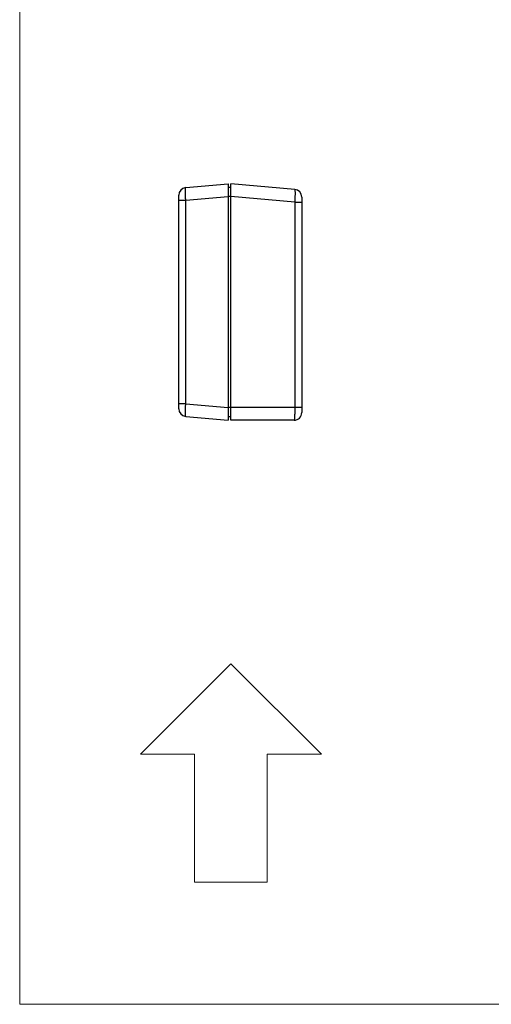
# Model space of a CAD drawing. Header units: millimetres. Extents: x 3925 to 5043, y -86 to 778.
# Tile 104 of 113: x 4623 to 4716, y 388 to 582. Entities that reach past the tile are written whole.
import ezdxf

# ---------------------------------------------------------------- set-up
doc = ezdxf.new("R2010")
doc.units = ezdxf.units.MM
doc.header["$LTSCALE"] = 46.255
doc.linetypes.add('SLD-Solid', pattern=[0])
doc.layers.get('0').update_dxf_attribs({"linetype": 'CONTINUOUS'})
doc.layers.add('COVER-BACK-CDXF_CONTINUOUS_LINE', color=7, linetype='CONTINUOUS')
doc.layers.add('COVER-FRONT-DXF_CONTINUOUS_LINE', color=7, linetype='CONTINUOUS')
doc.layers.add('Form', color=7, linetype='CONTINUOUS', lineweight=13)

# ---------------------------------------------------------------- blocks, each defined once
blk = doc.blocks.new('Block1')
at = {"color": 7, "linetype": 'SLD-Solid', "lineweight": 0}
for p, q in [((689.8, 285.9), (404, 571.7)), ((404, 571.7), (404, 400.5)), ((404, 400.5), (0, 400.5)), ((0, 400.5), (0, 171.2)), ((404, 0), (689.8, 285.9)), ((0, 171.2), (404, 171.2)), ((404, 171.2), (404, 0))]:
    blk.add_line(p, q, dxfattribs=at)

msp = doc.modelspace()

# ---------------------------------------------------------------- linework, layer by layer
at = {"layer": 'COVER-BACK-CDXF_CONTINUOUS_LINE', "color": 7, "linetype": 'Continuous'}
for p, q in [((4656.1752, 549.3239), (4664.5559, 550.0571)), ((4664.5559, 550.0571), (4664.5559, 503.4508)), ((4665.0559, 549.3789), (4664.5559, 549.3789)), ((4654.8059, 505.6783), (4654.8059, 547.8296)), ((4656.1752, 504.184), (4664.5559, 503.4508)), ((4665.0559, 504.1289), (4664.5559, 504.1289))]:
    msp.add_line(p, q, dxfattribs=at)
at = {"layer": 'COVER-BACK-CDXF_CONTINUOUS_LINE', "color": 9, "linetype": 'Continuous'}
for p, q in [((4654.8059, 546.8334), (4656.1752, 546.8334)), ((4656.1752, 546.8334), (4664.5559, 547.5666)), ((4656.1752, 506.6745), (4656.1752, 546.8334)), ((4665.0559, 547.5789), (4664.5559, 547.5789)), ((4656.1752, 506.6745), (4654.8059, 506.6745)), ((4656.1752, 506.6745), (4664.5559, 505.9413)), ((4665.0559, 505.929), (4664.5559, 505.929))]:
    msp.add_line(p, q, dxfattribs=at)
for points in [[(4656.1752, 546.8334), (4656.1659, 547.0191), (4656.1574, 547.2038), (4656.1497, 547.3864), (4656.1429, 547.5659), (4656.1369, 547.7413), (4656.132, 547.9116), (4656.1279, 548.0759), (4656.1249, 548.2333), (4656.1229, 548.3829), (4656.1218, 548.5239), (4656.1218, 548.6555), (4656.1229, 548.7769), (4656.1249, 548.8876), (4656.1279, 548.9867), (4656.132, 549.074), (4656.1369, 549.1487), (4656.1429, 549.2106), (4656.1497, 549.2593), (4656.1574, 549.2945), (4656.1659, 549.3161), (4656.1752, 549.3239)], [(4656.1752, 504.184), (4656.1659, 504.1918), (4656.1574, 504.2133), (4656.1497, 504.2486), (4656.1429, 504.2973), (4656.1369, 504.3592), (4656.132, 504.434), (4656.1279, 504.5212), (4656.1249, 504.6204), (4656.1229, 504.731), (4656.1218, 504.8525), (4656.1218, 504.9841), (4656.1229, 505.1251), (4656.1249, 505.2747), (4656.1279, 505.4321), (4656.132, 505.5964), (4656.1369, 505.7667), (4656.1429, 505.9421), (4656.1497, 506.1215), (4656.1574, 506.3041), (4656.1659, 506.4888), (4656.1752, 506.6745)]]:
    msp.add_lwpolyline(points, dxfattribs=at)
at = {"layer": 'COVER-BACK-CDXF_CONTINUOUS_LINE', "color": 7, "linetype": 'Continuous'}
for centre, start, end in [((4656.3059, 547.8296), 95, 180), ((4656.3059, 505.6783), 180, 265)]:
    msp.add_arc(centre, 1.5, start, end, dxfattribs=at)
at = {"layer": 'COVER-FRONT-DXF_CONTINUOUS_LINE', "color": 7, "linetype": 'Continuous'}
for p, q in [((4665.0559, 503.4289), (4665.0559, 550.0571)), ((4677.6866, 548.952), (4665.0559, 550.0571)), ((4679.0559, 547.4577), (4679.0559, 504.9289)), ((4677.5559, 503.4289), (4665.0559, 503.4289))]:
    msp.add_line(p, q, dxfattribs=at)
at = {"layer": 'COVER-FRONT-DXF_CONTINUOUS_LINE', "color": 9, "linetype": 'Continuous'}
for p, q in [((4677.6866, 546.4615), (4665.0559, 547.5666)), ((4677.6866, 546.4615), (4677.6866, 505.9289)), ((4677.6866, 546.4615), (4679.0559, 546.4615)), ((4679.0559, 505.9289), (4665.0559, 505.9289))]:
    msp.add_line(p, q, dxfattribs=at)
for points in [[(4677.6866, 548.952), (4677.6959, 548.9443), (4677.7044, 548.9227), (4677.7121, 548.8875), (4677.719, 548.8388), (4677.7249, 548.7769), (4677.7299, 548.7021), (4677.7339, 548.6149), (4677.7369, 548.5156), (4677.7389, 548.405), (4677.74, 548.2836), (4677.74, 548.152), (4677.7389, 548.011), (4677.7369, 547.8614), (4677.7339, 547.704), (4677.7299, 547.5397)], [(4677.7299, 547.5397), (4677.7249, 547.3694), (4677.719, 547.194), (4677.7121, 547.0145), (4677.7044, 546.8319), (4677.6959, 546.6473), (4677.6866, 546.4615)], [(4677.6866, 505.9289), (4677.6863, 505.7423), (4677.6852, 505.5566), (4677.6834, 505.373), (4677.6808, 505.1925), (4677.6776, 505.0161), (4677.6737, 504.8447), (4677.6691, 504.6794)], [(4677.6691, 504.6794), (4677.6639, 504.5211), (4677.6581, 504.3706), (4677.6518, 504.2288), (4677.6449, 504.0965), (4677.6374, 503.9745), (4677.6295, 503.8634), (4677.6213, 503.7639), (4677.6126, 503.6765), (4677.6037, 503.6017), (4677.5944, 503.54), (4677.585, 503.4916), (4677.5753, 503.4569), (4677.5656, 503.4359), (4677.5559, 503.4289)]]:
    msp.add_lwpolyline(points, dxfattribs=at)
at = {"layer": 'COVER-FRONT-DXF_CONTINUOUS_LINE', "color": 7, "linetype": 'Continuous'}
for centre, start, end in [((4677.5559, 547.4577), 0, 85), ((4677.5559, 504.9289), 270, 0)]:
    msp.add_arc(centre, 1.5, start, end, dxfattribs=at)
at = {"layer": 'Form', "color": 7, "linetype": 'SLD-Solid', "lineweight": 0}
for p, q in [((4623.4114, 752.1606), (4623.4114, 388.1671)), ((4623.4114, 388.1671), (5030.1861, 388.1671))]:
    msp.add_line(p, q, dxfattribs=at)

# ---------------------------------------------------------------- block references
at = {"layer": 'Form', "color": 7, "linetype": 'Continuous', "xscale": 0.0625, "yscale": 0.0625, "zscale": 0.0625, "rotation": 90}
msp.add_blockref('Block1', (4682.9541, 412.2672), dxfattribs=at)

doc.saveas('drawing.dxf')
